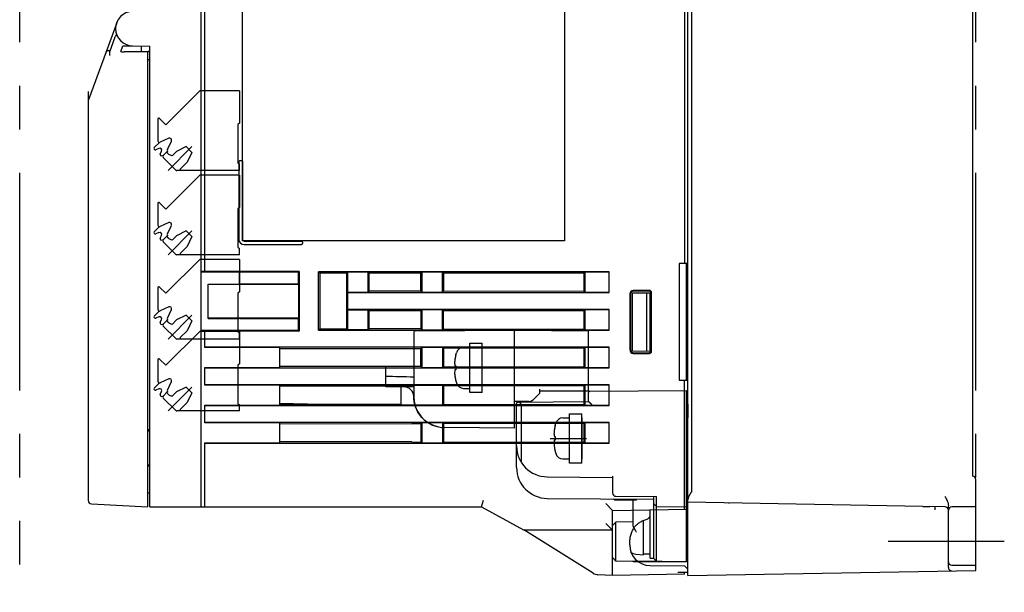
# Model space of a CAD drawing. Header units: millimetres. Extents: x 62 to 821, y -192 to 620.
# Tile 30 of 32: x 492 to 635, y 147 to 231. Entities that reach past the tile are written whole.
import ezdxf

# ---------------------------------------------------------------- set-up
doc = ezdxf.new("R2010")
doc.units = ezdxf.units.MM
doc.linetypes.add('PHANTOMX2', pattern=[127, 63.5, -12.7, 12.7, -12.7, 12.7, -12.7])
for name, color, linetype in [('10', 3, 'CONTINUOUS'), ('12', 7, 'CONTINUOUS'), ('17', 6, 'CONTINUOUS'), ('18', 1, 'PHANTOMX2')]:
    doc.layers.add(name, color=color, linetype=linetype)

msp = doc.modelspace()

# ---------------------------------------------------------------- linework, layer by layer
at = {"layer": '10'}
for p, q in [((518.55, 193.92), (518.55, 277.57)), ((589.05, 149.57), (589.05, 277.27)), ((589.55, 276.08), (589.55, 161.73)), ((630.55, 273.9), (630.55, 164.07)), ((524.05, 198.39), (524.05, 251.39)), ((571.05, 251.39), (571.05, 198.39)), ((588.55, 235.07), (588.55, 195.08)), ((518.05, 159.57), (518.05, 232.05)), ((505.7, 230.23), (501.58, 218.96)), ((504.68, 225.97), (505.49, 228.19)), ((504.72, 226.17), (504.75, 226.17)), ((506.29, 226.01), (506.59, 226.85)), ((506.59, 226.85), (508.01, 226.87)), ((509.38, 225.99), (506.81, 225.99)), ((507.34, 225.99), (506.81, 225.99)), ((508.01, 226.87), (510.55, 226.83)), ((509.25, 226.85), (509.25, 226.05)), ((509.25, 226.05), (509.31, 225.99)), ((510.09, 225.98), (509.51, 225.99)), ((510.25, 225.92), (510.55, 226.22)), ((510.25, 159.57), (510.25, 225.96)), ((510.55, 159.57), (510.55, 226.83)), ((510.55, 224.83), (510.25, 224.83)), ((501.55, 220.17), (501.55, 218.78)), ((501.55, 218.78), (501.55, 160.5)), ((523.53, 209.97), (523.53, 198.61)), ((523.73, 210.11), (523.85, 210.11)), ((524.05, 209.97), (524.05, 198.61)), ((571.05, 198.39), (524.05, 198.39)), ((524.29, 198.37), (532.65, 198.37)), ((524.29, 197.85), (532.65, 197.85)), ((532.79, 198.17), (532.79, 198.06)), ((589.05, 195.08), (587.75, 195.07)), ((587.75, 195.07), (587.75, 178.07)), ((588.85, 178.06), (588.85, 195.08)), ((518.55, 193.92), (518.05, 193.92)), ((523.5, 193.82), (518.05, 193.83)), ((532.31, 193.94), (518.55, 193.94)), ((532.2, 193.82), (523.5, 193.82)), ((523.6, 192.07), (523.6, 193.82)), ((532.2, 193.82), (532.31, 193.94)), ((532.2, 193.82), (532.2, 192.07)), ((532.31, 193.94), (532.31, 185.21)), ((535.36, 193.69), (535.17, 193.87)), ((577.55, 193.87), (535.17, 193.87)), ((535.17, 185.37), (535.17, 193.87)), ((539.24, 193.69), (535.36, 193.69)), ((535.36, 193.69), (535.36, 185.56)), ((539.24, 193.69), (539.4, 193.85)), ((539.24, 193.69), (539.24, 185.55)), ((542.4, 193.85), (539.4, 193.85)), ((539.4, 193.85), (539.4, 190.9)), ((542.55, 193.69), (542.4, 193.85)), ((542.4, 190.9), (542.4, 193.85)), ((550.1, 193.7), (542.55, 193.69)), ((542.55, 191.05), (542.55, 193.69)), ((550.25, 193.85), (550.1, 193.7)), ((550.1, 191.05), (550.1, 193.7)), ((553.25, 193.85), (550.25, 193.85)), ((550.25, 190.9), (550.25, 193.85)), ((553.25, 193.85), (553.39, 193.71)), ((553.25, 190.9), (553.25, 193.85)), ((553.39, 193.71), (573.92, 193.72)), ((553.39, 193.71), (553.39, 191.04)), ((574.05, 193.85), (573.92, 193.72)), ((573.92, 191.03), (573.92, 193.72)), ((577.55, 193.85), (574.05, 193.85)), ((574.05, 190.9), (574.05, 193.85)), ((577.55, 190.87), (577.55, 193.87)), ((519.05, 187.08), (519.05, 192.07)), ((519.05, 192.07), (523.5, 192.07)), ((532.25, 192.02), (519.05, 192.04)), ((523.33, 192.07), (523.5, 192.07)), ((523.5, 192.07), (523.5, 192.07)), ((523.66, 192.07), (523.5, 192.07)), ((532.2, 192.07), (523.66, 192.07)), ((532.2, 192.07), (532.25, 192.02)), ((532.25, 192.02), (532.25, 187.12)), ((583.44, 191.16), (581.06, 191.16)), ((583.35, 191.07), (581.15, 191.07)), ((588.85, 192.06), (589.05, 192.06)), ((539.4, 190.9), (542.4, 190.9)), ((539.4, 190.9), (539.43, 190.87)), ((539.43, 190.87), (577.55, 190.87)), ((539.43, 188.37), (539.43, 190.87)), ((542.55, 191.05), (542.4, 190.9)), ((550.1, 191.05), (542.55, 191.05)), ((550.25, 190.9), (550.1, 191.05)), ((550.25, 190.9), (553.25, 190.9)), ((553.25, 190.9), (553.39, 191.04)), ((573.92, 191.03), (553.39, 191.04)), ((574.05, 190.9), (573.92, 191.03)), ((574.05, 190.9), (577.55, 190.9)), ((580.56, 190.66), (580.56, 182.48)), ((580.65, 190.57), (580.65, 182.57)), ((580.96, 190.8), (583.65, 190.82)), ((580.96, 182.34), (580.96, 190.8)), ((583.05, 182.33), (583.05, 190.82)), ((583.55, 182.32), (583.55, 190.82)), ((583.65, 182.37), (583.65, 190.77)), ((583.74, 182.28), (583.74, 190.86)), ((539.4, 188.35), (539.43, 188.37)), ((539.4, 188.35), (542.4, 188.35)), ((539.4, 188.35), (539.4, 185.4)), ((577.55, 188.37), (539.43, 188.37)), ((542.55, 188.19), (542.4, 188.35)), ((542.4, 185.4), (542.4, 188.35)), ((550.1, 188.2), (542.55, 188.19)), ((550.25, 188.35), (550.1, 188.2)), ((550.1, 188.2), (550.1, 185.55)), ((553.25, 188.35), (550.25, 188.35)), ((550.25, 185.4), (550.25, 188.35)), ((553.25, 188.35), (553.39, 188.21)), ((553.25, 185.4), (553.25, 188.35)), ((553.39, 188.21), (573.92, 188.22)), ((553.39, 185.54), (553.39, 188.21)), ((574.05, 188.35), (573.92, 188.22)), ((573.92, 185.53), (573.92, 188.22)), ((577.55, 188.35), (574.05, 188.35)), ((574.05, 185.4), (574.05, 188.35)), ((577.55, 185.37), (577.55, 188.37)), ((532.25, 187.12), (519.05, 187.1)), ((519.05, 187.08), (523.5, 187.07)), ((523.33, 187.08), (523.5, 187.07)), ((523.5, 187.07), (523.5, 187.07)), ((523.66, 187.07), (523.5, 187.07)), ((523.66, 187.07), (532.2, 187.07)), ((532.2, 187.07), (532.25, 187.12)), ((532.2, 187.07), (532.2, 185.32)), ((542.55, 185.55), (542.55, 188.19)), ((535.36, 185.56), (535.17, 185.37)), ((535.17, 185.37), (577.55, 185.37)), ((535.36, 185.56), (539.24, 185.55)), ((539.24, 185.55), (539.4, 185.4)), ((542.4, 185.4), (539.4, 185.4)), ((542.55, 185.55), (542.4, 185.4)), ((550.1, 185.55), (542.55, 185.55)), ((550.25, 185.4), (550.1, 185.55)), ((550.25, 185.4), (553.25, 185.4)), ((553.25, 185.4), (553.39, 185.54)), ((553.39, 185.54), (573.92, 185.53)), ((574.05, 185.4), (573.92, 185.53)), ((574.05, 185.4), (577.55, 185.4)), ((523.5, 185.32), (518.05, 185.32)), ((518.55, 185.22), (518.05, 185.22)), ((518.55, 182.85), (518.55, 185.22)), ((532.31, 185.21), (518.55, 185.2)), ((532.2, 185.32), (523.5, 185.32)), ((532.2, 185.32), (532.31, 185.21)), ((577.55, 182.87), (518.55, 182.87)), ((529.45, 182.85), (518.55, 182.85)), ((529.45, 182.85), (529.45, 179.9)), ((529.45, 182.69), (550.1, 182.7)), ((550.25, 182.85), (550.1, 182.7)), ((550.1, 180.05), (550.1, 182.7)), ((553.25, 182.85), (550.25, 182.85)), ((550.25, 179.9), (550.25, 182.85)), ((553.25, 182.85), (553.39, 182.71)), ((553.25, 182.85), (553.25, 179.9)), ((573.92, 182.72), (553.39, 182.71)), ((553.39, 182.71), (553.39, 180.04)), ((574.05, 182.85), (573.92, 182.72)), ((573.92, 180.03), (573.92, 182.72)), ((577.55, 182.85), (574.05, 182.85)), ((574.05, 179.9), (574.05, 182.85)), ((577.55, 179.87), (577.55, 182.87)), ((580.96, 182.34), (583.65, 182.32)), ((581.06, 181.98), (583.44, 181.98)), ((581.15, 182.07), (583.35, 182.07)), ((518.55, 177.35), (518.55, 179.9)), ((518.55, 179.9), (529.45, 179.9)), ((518.55, 179.87), (577.55, 179.87)), ((548.75, 180.08), (529.45, 180.07)), ((550.1, 180.05), (548.75, 180.05)), ((550.25, 179.9), (550.1, 180.05)), ((550.25, 179.9), (553.25, 179.9)), ((553.25, 179.9), (553.39, 180.04)), ((553.39, 180.04), (573.92, 180.03)), ((574.05, 179.9), (573.92, 180.03)), ((574.05, 179.9), (577.55, 179.9)), ((577.55, 177.37), (518.55, 177.37)), ((529.45, 177.35), (518.55, 177.35)), ((529.45, 177.35), (529.45, 174.4)), ((547.15, 177.17), (529.45, 177.18)), ((547.15, 177.35), (553.25, 177.35)), ((547.15, 177.35), (547.15, 174.4)), ((553.25, 177.35), (553.39, 177.21)), ((553.25, 177.35), (553.25, 174.4)), ((573.92, 177.22), (553.39, 177.21)), ((553.39, 177.21), (553.39, 174.54)), ((574.05, 177.35), (573.92, 177.22)), ((573.92, 174.53), (573.92, 177.22)), ((577.55, 177.35), (574.05, 177.35)), ((574.05, 174.4), (574.05, 177.35)), ((577.55, 174.37), (577.55, 177.37)), ((587.75, 178.07), (589.05, 178.06)), ((588.55, 159.26), (588.55, 178.07)), ((518.55, 171.85), (518.55, 174.4)), ((518.55, 174.4), (529.45, 174.4)), ((518.55, 174.37), (577.55, 174.37)), ((533.52, 174.57), (529.45, 174.64)), ((529.45, 174.57), (547.15, 174.58)), ((532.2, 174.59), (532.2, 174.57)), ((553.25, 174.4), (547.15, 174.4)), ((553.25, 174.4), (553.39, 174.54)), ((553.39, 174.54), (573.92, 174.53)), ((574.05, 174.4), (573.92, 174.53)), ((574.05, 174.4), (577.55, 174.4)), ((577.55, 171.87), (518.55, 171.87)), ((529.45, 171.85), (518.55, 171.85)), ((529.45, 171.85), (529.45, 168.9)), ((548.75, 171.66), (529.45, 171.68)), ((550.11, 171.71), (548.75, 171.7)), ((550.25, 171.85), (550.11, 171.71)), ((550.11, 169.04), (550.11, 171.71)), ((553.25, 171.85), (550.25, 171.85)), ((550.25, 168.9), (550.25, 171.85)), ((553.25, 171.85), (553.39, 171.71)), ((553.25, 171.85), (553.25, 168.9)), ((573.92, 171.72), (553.39, 171.71)), ((553.39, 171.71), (553.39, 169.04)), ((574.05, 171.85), (573.92, 171.72)), ((573.92, 169.03), (573.92, 171.72)), ((577.55, 171.85), (574.05, 171.85)), ((574.05, 168.9), (574.05, 171.85)), ((577.55, 168.87), (577.55, 171.87)), ((510.55, 170.83), (510.25, 170.83)), ((510.25, 170.67), (510.55, 170.67)), ((518.55, 168.9), (529.45, 168.9)), ((518.55, 159.57), (518.55, 168.9)), ((518.55, 168.87), (577.55, 168.87)), ((548.75, 169.08), (529.45, 169.07)), ((548.75, 169.04), (550.11, 169.04)), ((550.25, 168.9), (550.11, 169.04)), ((550.25, 168.9), (553.25, 168.9)), ((553.25, 168.9), (553.39, 169.04)), ((553.39, 169.04), (573.92, 169.03)), ((574.05, 168.9), (573.92, 169.03)), ((574.05, 168.9), (577.55, 168.9)), ((510.55, 165.67), (510.25, 165.67)), ((510.55, 165.51), (510.25, 165.52)), ((631.05, 150.31), (631.05, 163.57)), ((501.55, 161), (501.55, 160.77)), ((510.55, 161.57), (510.25, 161.57)), ((502.02, 160), (510.25, 159.57)), ((510.55, 159.57), (558.95, 159.57)), ((558.95, 159.57), (559.21, 160.57)), ((558.95, 159.57), (565.05, 156.23)), ((578.05, 159.07), (577.05, 160.05)), ((623.3, 159.64), (589.05, 160.24)), ((595.05, 160.09), (595.05, 160.13)), ((623.3, 159.64), (623.53, 159.63)), ((623.53, 159.63), (623.78, 159.63)), ((626.56, 159.58), (624.36, 159.62)), ((625.05, 159.61), (625.05, 159.15)), ((627.05, 150.74), (627.05, 159.75)), ((631.05, 159.57), (627.55, 159.57)), ((578.05, 159.07), (588.95, 159.26)), ((578.05, 149.57), (578.05, 159.07)), ((583.55, 158.32), (583.55, 159.17)), ((584.05, 152.02), (584.05, 159.18)), ((584.45, 154.6), (584.45, 159.18)), ((588.85, 159.26), (588.85, 151.57)), ((578.05, 156.17), (577.05, 157.17)), ((575.2, 149.91), (565.1, 156.21)), ((578.05, 156.17), (565.29, 156.17)), ((580.55, 154.02), (580.55, 154.07)), ((584.45, 151.61), (584.45, 154.6)), ((584.45, 152.23), (584.45, 152.33)), ((588.85, 151.57), (581.74, 151.63)), ((588.85, 151.57), (581.82, 151.57)), ((583.52, 151.02), (588.55, 150.98)), ((584.05, 152.02), (584.45, 151.61)), ((584.05, 152.02), (584.45, 151.61)), ((584.45, 152.15), (584.45, 152.23)), ((584.45, 152.06), (584.45, 152.15)), ((584.45, 151.95), (584.45, 152.06)), ((584.45, 151.82), (584.45, 151.95)), ((584.45, 151.73), (584.45, 151.82)), ((584.45, 151.67), (584.45, 151.73)), ((584.45, 151.63), (584.45, 151.67)), ((584.45, 151.62), (584.45, 151.63)), ((588.55, 150.98), (589.05, 150.48)), ((589.05, 152.07), (588.85, 152.07)), ((627.55, 151.07), (631.05, 151.07)), ((578.05, 149.57), (575.92, 149.68)), ((588.55, 149.76), (578.05, 149.57)), ((587.57, 150.04), (589.05, 150.06)), ((588.55, 149.76), (588.55, 150.06)), ((589.05, 149.57), (631.05, 150.31))]:
    msp.add_line(p, q, dxfattribs=at)
for points in [[(623.78, 159.63), (624.09, 159.62), (624.18, 159.62), (624.28, 159.62), (624.36, 159.62)], [(584.45, 154.29), (584.45, 154.44), (584.45, 154.52), (584.45, 154.6)], [(584.45, 153.85), (584.45, 153.99), (584.45, 154.07), (584.45, 154.14), (584.45, 154.22), (584.45, 154.29)], [(584.45, 153.49), (584.45, 153.63), (584.45, 153.7), (584.45, 153.77), (584.45, 153.85)], [(584.45, 153.15), (584.45, 153.28), (584.45, 153.35), (584.45, 153.42), (584.45, 153.49)], [(584.45, 152.89), (584.45, 153.02), (584.45, 153.08), (584.45, 153.15)], [(584.45, 152.65), (584.45, 152.77), (584.45, 152.83), (584.45, 152.89)], [(584.45, 152.48), (584.45, 152.59), (584.45, 152.65)], [(584.45, 152.33), (584.45, 152.43), (584.45, 152.48)], [(584.45, 151.61), (584.45, 151.61), (584.45, 151.61), (584.45, 151.62)]]:
    msp.add_lwpolyline(points, dxfattribs=at)
for centre, radius, start, end in [((508.05, 229.37), 2.5, 91, 269), ((502.05, 218.78), 0.5, 159.9204, 180), ((524.29, 198.61), 0.76, 180, 270), ((524.29, 198.61), 0.24, 180, 270), ((630.55, 163.57), 0.5, 0, 90), ((502.05, 160.5), 0.5, 180, 267), ((626.55, 159.08), 0.5, 0, 89), ((627.55, 159.07), 0.5, 90, 180), ((565.29, 156.67), 0.5, 241.2896, 270), ((583.55, 154.02), 3, 180, 269.5), ((627.55, 151.57), 0.5, 180, 270), ((576, 151.18), 1.5, 238.0552, 267), ((627.55, 150.74), 0.5, 180, 271)]:
    msp.add_arc(centre, radius, start, end, dxfattribs=at)
for centre, major_axis, ratio, start_param, end_param in [((505.96, 228.02), (0.172, 0.47), 0.999827, 0.83877, 1.570796), ((505.97, 228.05), (0.249, -0.434), 0.999072, -3.12425, -2.443908), ((504.76, 226.2), (0.543, 0.029), 0.047225, -1.993276, -1.640128), ((506.82, 226.02), (0.533, 0.002), 0.04915, 3.123428, 4.686028), ((506.82, 226.02), (0.532, 0), 0.0492, 3.123563, 4.686163), ((509.38, 225.98), (0.3, 0.001), 0.052407, 1.100032, 1.561925), ((509.95, 225.97), (0.3, 0.001), 0.052407, 0.196856, 1.100032), ((581.06, 190.66), (-0.354, 0.355), 0.997264, -0.784165, 0.784165), ((581.15, 190.57), (-0.334, 0.374), 0.997522, -0.728742, 0.839589), ((583.35, 190.77), (0.222, 0.203), 0.996979, -0.738475, 0.829308), ((583.44, 190.86), (0.213, 0.213), 0.997265, -0.783892, 0.783892), ((581.06, 182.48), (0.354, 0.355), 0.997264, -3.925758, -2.357427), ((581.15, 182.57), (0.334, 0.374), 0.997522, -3.981182, -2.412851), ((583.35, 182.37), (0.222, -0.203), 0.996979, -0.829308, 0.738475), ((583.44, 182.28), (0.213, -0.213), 0.997265, -0.783892, 0.783892), ((503.6, 163.23), (-85.95, 1.5), 0.01745, 3.107786, 3.141897), ((588.95, 160.26), (0.594, 0.813), 0.981942, -2.501931, -2.401764)]:
    msp.add_ellipse(centre, major_axis=major_axis, ratio=ratio, start_param=start_param, end_param=end_param, dxfattribs=at)
for points, knots in [([(504.54, 226.16), (504.49, 226.16), (504.38, 226.14), (504.25, 226.07), (504.16, 225.98), (504.12, 225.9), (504.1, 225.86)], [0, 0, 0, 0, 0.286099, 0.540992, 0.775377, 1, 1, 1, 1]), ([(504.68, 225.97), (504.68, 225.97), (504.68, 225.97), (504.67, 225.96), (504.67, 225.95), (504.67, 225.94), (504.67, 225.92), (504.67, 225.9), (504.66, 225.87), (504.66, 225.85), (504.66, 225.8), (504.66, 225.74), (504.66, 225.62), (504.66, 225.53), (504.66, 225.47)], [0, 0, 0, 0, 0.003984, 0.010401, 0.029395, 0.056744, 0.092502, 0.136353, 0.187928, 0.246778, 0.312382, 0.461463, 0.629853, 1, 1, 1, 1]), ([(510.24, 225.97), (510.25, 225.97), (510.25, 225.97), (510.25, 225.96), (510.25, 225.96)], [0, 0, 0, 0, 0.531097, 1, 1, 1, 1]), ([(523.53, 209.97), (523.53, 209.98), (523.53, 210.01), (523.55, 210.04), (523.57, 210.07), (523.6, 210.09), (523.63, 210.1), (523.68, 210.11), (523.71, 210.11), (523.73, 210.11)], [0, 0, 0, 0, 0.124874, 0.249772, 0.374718, 0.499729, 0.624797, 0.749906, 1, 1, 1, 1]), ([(523.85, 210.11), (523.87, 210.11), (523.9, 210.11), (523.95, 210.1), (523.98, 210.09), (524.01, 210.07), (524.03, 210.04), (524.05, 210.01), (524.05, 209.98), (524.05, 209.97)], [0, 0, 0, 0, 0.250094, 0.375203, 0.500271, 0.625282, 0.750228, 0.875126, 1, 1, 1, 1]), ([(532.65, 198.37), (532.66, 198.37), (532.68, 198.37), (532.72, 198.35), (532.74, 198.33), (532.76, 198.3), (532.78, 198.27), (532.79, 198.23), (532.79, 198.19), (532.79, 198.17)], [0, 0, 0, 0, 0.124874, 0.249772, 0.374718, 0.499729, 0.624797, 0.749906, 1, 1, 1, 1]), ([(532.79, 198.06), (532.79, 198.03), (532.79, 198), (532.78, 197.95), (532.76, 197.92), (532.74, 197.89), (532.72, 197.87), (532.68, 197.86), (532.66, 197.85), (532.65, 197.85)], [0, 0, 0, 0, 0.250094, 0.375203, 0.500271, 0.625282, 0.750228, 0.875126, 1, 1, 1, 1]), ([(589.5, 161.68), (589.5, 161.68), (589.49, 161.67), (589.48, 161.66), (589.47, 161.65), (589.46, 161.63), (589.45, 161.61), (589.43, 161.58), (589.41, 161.55), (589.39, 161.52), (589.37, 161.48), (589.36, 161.45), (589.33, 161.4), (589.3, 161.35), (589.27, 161.28), (589.23, 161.21), (589.19, 161.13), (589.14, 161.02), (589.09, 160.89), (589.06, 160.77), (589.05, 160.69), (589.05, 160.66)], [0, 0, 0, 0, 0.008617, 0.017249, 0.034508, 0.051766, 0.069016, 0.103483, 0.137897, 0.172241, 0.2065, 0.240659, 0.274701, 0.342369, 0.409363, 0.475528, 0.540697, 0.667263, 0.787321, 0.898845, 1, 1, 1, 1]), ([(626.54, 161.08), (626.6, 160.98), (626.72, 160.77), (626.86, 160.5), (626.95, 160.28), (627.02, 160.05), (627.05, 159.87), (627.05, 159.75)], [0, 0, 0, 0, 0.250166, 0.500283, 0.625366, 0.750438, 1, 1, 1, 1]), ([(582.95, 157.74), (583.04, 157.77), (583.16, 157.82), (583.3, 157.91), (583.39, 157.99), (583.46, 158.07), (583.51, 158.15), (583.54, 158.24), (583.55, 158.29), (583.55, 158.32)], [0, 0, 0, 0, 0.303182, 0.443742, 0.574918, 0.695801, 0.806187, 0.906888, 1, 1, 1, 1]), ([(580.55, 154.07), (580.55, 154.28), (580.57, 154.7), (580.66, 155.31), (580.8, 155.79), (580.96, 156.15), (581.11, 156.41), (581.27, 156.64), (581.46, 156.86), (581.67, 157.06), (581.97, 157.29), (582.39, 157.54), (582.76, 157.68), (582.95, 157.74)], [0, 0, 0, 0, 0.131941, 0.261936, 0.388564, 0.450529, 0.511666, 0.57217, 0.632302, 0.692359, 0.752635, 0.874713, 1, 1, 1, 1])]:
    msp.add_open_spline(points, degree=3, knots=knots, dxfattribs=at)
at = {"layer": '12'}
msp.add_line((618.25, 154.57), (635.21, 154.57), dxfattribs=at)
at = {"layer": '17'}
for p, q in [((512.87, 215.34), (517.81, 220.27)), ((523.6, 220.27), (517.81, 220.27)), ((523.6, 220.27), (523.6, 215.57)), ((511.7, 216.15), (511.7, 213.01)), ((511.96, 216.25), (512.87, 215.34)), ((523.6, 215.57), (523.4, 215.37)), ((523.4, 215.37), (523.4, 209.77)), ((511.18, 212.01), (511.93, 212.77)), ((513.3, 213.36), (512.06, 212.79)), ((513.12, 211.73), (513.69, 212.96)), ((511.18, 211.8), (511.23, 211.75)), ((511.86, 211.9), (511.43, 211.7)), ((512.06, 211.07), (512.26, 211.5)), ((512.48, 210.85), (513.13, 211.49)), ((513.31, 211.02), (513.12, 211.2)), ((516.68, 212.15), (513.21, 208.67)), ((513.79, 210.81), (514.43, 211.45)), ((515.84, 212.15), (514.43, 211.45)), ((515.84, 212.15), (516.69, 211.31)), ((516.69, 211.31), (515.99, 209.89)), ((512.11, 210.87), (512.13, 210.85)), ((514.32, 208.73), (512.48, 210.56)), ((514.97, 208.87), (515.99, 209.89)), ((523.4, 209.77), (523.6, 209.57)), ((523.6, 208.67), (514.46, 208.67)), ((514.97, 208.87), (514.97, 208.67)), ((523.6, 208.67), (523.6, 209.57)), ((512.87, 203.04), (517.81, 207.97)), ((523.6, 207.97), (517.81, 207.97)), ((523.6, 207.97), (523.6, 203.27)), ((511.7, 203.85), (511.7, 200.71)), ((511.96, 203.95), (512.87, 203.04)), ((523.6, 203.27), (523.4, 203.07)), ((523.4, 203.07), (523.4, 197.47)), ((511.18, 199.71), (511.93, 200.47)), ((513.3, 201.06), (512.06, 200.49)), ((513.12, 199.43), (513.69, 200.66)), ((516.68, 199.85), (513.21, 196.37)), ((515.84, 199.85), (514.43, 199.15)), ((515.84, 199.85), (516.69, 199.01)), ((511.18, 199.5), (511.23, 199.45)), ((511.86, 199.6), (511.43, 199.4)), ((512.06, 198.77), (512.26, 199.2)), ((512.11, 198.57), (512.13, 198.55)), ((512.48, 198.55), (513.13, 199.19)), ((514.32, 196.43), (512.48, 198.26)), ((513.31, 198.72), (513.12, 198.9)), ((513.79, 198.51), (514.43, 199.15)), ((516.69, 199.01), (515.99, 197.59)), ((514.97, 196.57), (515.99, 197.59)), ((523.4, 197.47), (523.6, 197.27)), ((523.6, 196.37), (523.6, 197.27)), ((512.87, 190.74), (517.81, 195.67)), ((523.6, 196.37), (514.46, 196.37)), ((514.97, 196.57), (514.97, 196.37)), ((523.6, 195.67), (517.81, 195.67)), ((523.6, 195.67), (523.6, 190.97)), ((511.7, 191.55), (511.7, 188.41)), ((511.96, 191.65), (512.87, 190.74)), ((523.6, 190.97), (523.4, 190.77)), ((523.4, 190.77), (523.4, 185.17)), ((513.3, 188.76), (512.06, 188.19)), ((513.12, 187.13), (513.69, 188.36)), ((511.18, 187.41), (511.93, 188.17)), ((511.18, 187.2), (511.23, 187.15)), ((511.86, 187.3), (511.43, 187.1)), ((512.06, 186.47), (512.26, 186.9)), ((512.48, 186.25), (513.13, 186.89)), ((516.68, 187.55), (513.21, 184.07)), ((513.79, 186.21), (514.43, 186.85)), ((515.84, 187.55), (514.43, 186.85)), ((515.84, 187.55), (516.69, 186.71)), ((512.11, 186.27), (512.13, 186.25)), ((514.32, 184.13), (512.48, 185.96)), ((513.31, 186.42), (513.12, 186.6)), ((516.69, 186.71), (515.99, 185.29)), ((549.25, 185.25), (563.75, 185.37)), ((563.75, 185.37), (574.55, 185.28)), ((563.75, 171.07), (563.75, 185.37)), ((512.87, 180.24), (517.81, 185.17)), ((523.6, 184.07), (514.46, 184.07)), ((514.97, 184.27), (515.99, 185.29)), ((514.97, 184.27), (514.97, 184.07)), ((523.6, 185.17), (517.81, 185.17)), ((523.4, 185.17), (523.6, 184.97)), ((523.6, 185.17), (523.6, 180.47)), ((523.6, 184.07), (523.6, 184.97)), ((549.05, 185.05), (549.05, 175.66)), ((574.55, 176.47), (574.55, 185.28)), ((556.32, 182.87), (557.25, 182.87)), ((556.32, 182.87), (557.25, 182.87)), ((557.25, 183.47), (559.05, 183.47)), ((557.25, 176.27), (557.25, 183.47)), ((557.25, 183.47), (559.05, 183.47)), ((557.25, 176.27), (557.25, 183.47)), ((559.05, 176.27), (559.05, 183.47)), ((559.05, 176.27), (559.05, 183.47)), ((511.7, 181.05), (511.7, 177.91)), ((511.96, 181.15), (512.87, 180.24)), ((555.18, 181.77), (555.26, 182.08)), ((555.18, 181.77), (555.26, 182.08)), ((523.6, 180.47), (523.4, 180.27)), ((523.4, 180.27), (523.4, 174.67)), ((549.05, 180.07), (544.95, 180.07)), ((544.95, 177.07), (544.95, 180.07)), ((554.45, 179.87), (559.73, 179.87)), ((554.45, 179.87), (559.73, 179.87)), ((555.06, 180.15), (555.18, 180.15)), ((555.06, 180.15), (555.18, 180.15)), ((555.18, 179.59), (555.06, 179.59)), ((555.18, 179.59), (555.06, 179.59)), ((555.18, 180.15), (555.18, 179.59)), ((555.18, 180.15), (555.18, 179.59)), ((513.3, 178.26), (512.06, 177.69)), ((511.18, 176.91), (511.93, 177.67)), ((511.86, 176.8), (511.43, 176.6)), ((513.12, 176.63), (513.69, 177.86)), ((516.68, 177.05), (513.21, 173.57)), ((515.84, 177.05), (514.43, 176.35)), ((515.84, 177.05), (516.69, 176.21)), ((549.05, 177.07), (544.95, 177.07)), ((555.18, 177.99), (555.18, 177.97)), ((555.18, 177.99), (555.18, 177.97)), ((555.18, 177.97), (555.26, 177.67)), ((555.18, 177.97), (555.26, 177.67)), ((556.32, 176.87), (557.25, 176.87)), ((556.32, 176.87), (557.25, 176.87)), ((567.45, 176.17), (567.45, 176.77)), ((511.18, 176.7), (511.23, 176.65)), ((512.06, 175.97), (512.26, 176.4)), ((512.11, 175.77), (512.13, 175.75)), ((512.48, 175.75), (513.13, 176.39)), ((514.32, 173.63), (512.48, 175.46)), ((513.31, 175.92), (513.12, 176.1)), ((513.79, 175.71), (514.43, 176.35)), ((516.69, 176.21), (515.99, 174.79)), ((559.05, 176.27), (557.25, 176.27)), ((559.05, 176.27), (557.25, 176.27)), ((566.54, 175.27), (567.45, 176.17)), ((574.55, 176.47), (567.45, 176.47)), ((574.55, 174.96), (574.55, 176.26)), ((574.75, 176.46), (588.85, 176.58)), ((588.85, 151.57), (588.85, 176.58)), ((514.97, 173.77), (515.99, 174.79)), ((523.4, 174.67), (523.6, 174.47)), ((523.6, 173.57), (523.6, 174.47)), ((565.83, 174.97), (563.75, 174.97)), ((564.05, 165.32), (564.05, 174.67)), ((564.25, 174.87), (574.55, 174.96)), ((564.76, 166.43), (564.76, 174.37)), ((588.85, 174.57), (589.05, 174.57)), ((589.05, 174.57), (589.05, 172.57)), ((523.6, 173.57), (514.46, 173.57)), ((514.97, 173.77), (514.97, 173.57)), ((550.05, 172.83), (550.05, 172.83)), ((550.05, 172.83), (550.05, 172.83)), ((550.07, 172.84), (550.07, 172.85)), ((570.82, 172.57), (571.75, 172.57)), ((570.82, 172.57), (571.75, 172.57)), ((571.75, 173.17), (573.55, 173.17)), ((571.75, 165.97), (571.75, 173.17)), ((571.75, 173.17), (573.55, 173.17)), ((571.75, 165.97), (571.75, 173.17)), ((573.55, 165.97), (573.55, 173.17)), ((573.55, 165.97), (573.55, 173.17)), ((573.55, 172.57), (573.55, 166.54)), ((588.85, 172.57), (589.05, 172.57)), ((563.75, 171.07), (553.51, 171.16)), ((569.68, 171.47), (569.76, 171.78)), ((569.68, 171.47), (569.76, 171.78)), ((568.95, 169.57), (574.23, 169.57)), ((568.95, 169.57), (574.23, 169.57)), ((569.56, 169.85), (569.68, 169.85)), ((569.56, 169.85), (569.68, 169.85)), ((569.68, 169.85), (569.68, 169.29)), ((569.68, 169.85), (569.68, 169.29)), ((569.68, 169.29), (569.56, 169.29)), ((569.68, 169.29), (569.56, 169.29)), ((569.68, 167.69), (569.68, 167.67)), ((569.68, 167.69), (569.68, 167.67)), ((569.68, 167.67), (569.76, 167.37)), ((569.68, 167.67), (569.76, 167.37)), ((570.82, 166.57), (571.75, 166.57)), ((570.82, 166.57), (571.75, 166.57)), ((573.55, 165.97), (571.75, 165.97)), ((573.55, 165.97), (571.75, 165.97)), ((568.51, 163.96), (578.05, 163.87)), ((578.05, 164.07), (578.05, 161.62)), ((578.55, 161.12), (584.45, 161.07)), ((584.05, 152.02), (584.05, 161.11)), ((568.51, 160.82), (584.05, 160.68)), ((578.55, 160.59), (581.54, 160.57)), ((580.05, 160.57), (580.05, 160.58)), ((581.05, 160.57), (580.05, 160.57)), ((581.05, 156.93), (581.05, 160.57)), ((584.05, 160.02), (584.45, 159.61)), ((584.05, 160.02), (584.45, 159.61)), ((584.45, 159.61), (588.85, 159.57)), ((584.45, 154.6), (584.45, 159.61)), ((589.05, 160.07), (588.85, 160.07)), ((589.05, 152.07), (589.05, 160.07)), ((583.55, 152.07), (583.55, 158.32)), ((578.55, 157.35), (578.05, 156.85)), ((578.05, 152.17), (578.05, 156.85)), ((581.05, 157.37), (578.55, 157.35)), ((582.55, 152.57), (582.55, 157.59)), ((578.55, 153.16), (578.55, 155.85)), ((584.45, 151.61), (584.45, 154.6)), ((581.43, 152.67), (582.55, 152.57)), ((582.55, 152.7), (583.55, 152.7)), ((584.45, 152.23), (584.45, 152.33)), ((578.05, 152.17), (578.55, 151.66)), ((578.05, 152.17), (578.55, 151.66)), ((588.85, 151.57), (578.55, 151.66)), ((581.05, 151.57), (581.05, 151.64)), ((588.85, 151.57), (581.05, 151.57)), ((583.55, 152.07), (584.05, 152.07)), ((584.05, 152.02), (584.45, 151.61)), ((584.05, 152.02), (584.45, 151.61)), ((584.45, 152.15), (584.45, 152.23)), ((584.45, 152.06), (584.45, 152.15)), ((584.45, 151.95), (584.45, 152.06)), ((584.45, 151.82), (584.45, 151.95)), ((584.45, 151.73), (584.45, 151.82)), ((584.45, 151.67), (584.45, 151.73)), ((584.45, 151.63), (584.45, 151.67)), ((584.45, 151.62), (584.45, 151.63)), ((589.05, 152.07), (588.85, 152.07))]:
    msp.add_line(p, q, dxfattribs=at)
for points in [[(584.45, 154.29), (584.45, 154.44), (584.45, 154.52), (584.45, 154.6)], [(584.45, 153.85), (584.45, 153.99), (584.45, 154.07), (584.45, 154.14), (584.45, 154.22), (584.45, 154.29)], [(584.45, 153.49), (584.45, 153.63), (584.45, 153.7), (584.45, 153.77), (584.45, 153.85)], [(584.45, 153.15), (584.45, 153.28), (584.45, 153.35), (584.45, 153.42), (584.45, 153.49)], [(584.45, 152.89), (584.45, 153.02), (584.45, 153.08), (584.45, 153.15)], [(584.45, 152.65), (584.45, 152.77), (584.45, 152.83), (584.45, 152.89)], [(584.45, 152.48), (584.45, 152.59), (584.45, 152.65)], [(584.45, 152.33), (584.45, 152.43), (584.45, 152.48)], [(584.45, 151.61), (584.45, 151.61), (584.45, 151.61), (584.45, 151.62)]]:
    msp.add_lwpolyline(points, dxfattribs=at)
for centre, radius, start, end in [((511.85, 216.15), 0.15, 45, 180), ((511.95, 213.01), 0.25, 180, 295), ((513.42, 213.09), 0.3, 335, 115), ((511.28, 211.91), 0.15, 135, 225), ((511.37, 211.89), 0.2, 225, 286.8451), ((511.99, 211.62), 0.3, 335, 115), ((513.26, 211.34), 0.2, 135, 225), ((513.34, 211.62), 0.25, 155, 211.2045), ((512.25, 211.01), 0.2, 163.1549, 225), ((512.27, 210.99), 0.2, 225, 315), ((512.63, 210.71), 0.2, 135, 225), ((514.46, 208.87), 0.2, 225, 270), ((511.85, 203.85), 0.15, 45, 180), ((511.28, 199.61), 0.15, 135, 225), ((511.95, 200.71), 0.25, 180, 295), ((513.42, 200.79), 0.3, 335, 115), ((511.37, 199.59), 0.2, 225, 286.8451), ((511.99, 199.32), 0.3, 335, 115), ((512.25, 198.71), 0.2, 163.1549, 225), ((512.27, 198.69), 0.2, 225, 315), ((512.63, 198.41), 0.2, 135, 225), ((513.26, 199.04), 0.2, 135, 225), ((513.34, 199.32), 0.25, 155, 211.2045), ((514.46, 196.57), 0.2, 225, 270), ((511.85, 191.55), 0.15, 45, 180), ((511.95, 188.41), 0.25, 180, 295), ((513.42, 188.49), 0.3, 335, 115), ((511.28, 187.31), 0.15, 135, 225), ((511.37, 187.29), 0.2, 225, 286.8451), ((511.99, 187.02), 0.3, 335, 115), ((513.26, 186.74), 0.2, 135, 225), ((513.34, 187.02), 0.25, 155, 211.2045), ((512.25, 186.41), 0.2, 163.1549, 225), ((512.27, 186.39), 0.2, 225, 315), ((512.63, 186.11), 0.2, 135, 225), ((514.46, 184.27), 0.2, 225, 270), ((549.25, 185.05), 0.2, 90.5, 180), ((556.32, 181.77), 1.1, 90, 164.0164), ((556.32, 181.77), 1.1, 90, 164.0164), ((511.85, 181.05), 0.15, 45, 180), ((560.99, 180.32), 5.99, 171.6462, 177.9826), ((560.99, 180.32), 5.99, 171.6462, 177.9826), ((562.95, 179.87), 8, 166.4054, 170.5023), ((562.95, 179.87), 8, 166.4054, 170.5023), ((513.42, 177.99), 0.3, 335, 115), ((560.99, 179.42), 5.99, 182.0174, 188.3538), ((560.99, 179.42), 5.99, 182.0174, 188.3538), ((562.95, 179.87), 8, 189.4977, 193.5946), ((562.95, 179.87), 8, 189.4977, 193.5946), ((511.28, 176.81), 0.15, 135, 225), ((511.95, 177.91), 0.25, 180, 295), ((511.99, 176.52), 0.3, 335, 115), ((547.65, 175.67), 1.4, 0.0004, 90), ((556.32, 177.97), 1.1, 195.9836, 270), ((556.32, 177.97), 1.1, 195.9836, 270), ((511.37, 176.79), 0.2, 225, 286.8451), ((512.25, 175.91), 0.2, 163.1549, 225), ((512.27, 175.89), 0.2, 225, 315), ((512.63, 175.61), 0.2, 135, 225), ((513.26, 176.24), 0.2, 135, 225), ((513.34, 176.52), 0.25, 155, 211.2045), ((553.56, 175.66), 4.51, 180.0095, 191.1779), ((553.55, 175.66), 4.5, 180, 258.3124), ((574.75, 176.26), 0.2, 90.5, 180), ((553.54, 175.66), 4.49, 191.1833, 193.8165), ((553.55, 175.66), 4.51, 193.8206, 202.3698), ((553.55, 175.66), 4.5, 193.8162, 195.6126), ((553.55, 175.66), 4.5, 195.6067, 202.3725), ((553.55, 175.66), 4.5, 202.3794, 206.604), ((564.25, 174.67), 0.2, 90.5, 180), ((565.83, 175.97), 1, 270, 315), ((514.46, 173.77), 0.2, 225, 270), ((553.56, 175.67), 4.51, 206.6031, 207.5667), ((553.55, 175.66), 4.51, 206.6033, 213.555), ((553.55, 175.66), 4.5, 207.5601, 213.5566), ((553.55, 175.66), 4.5, 213.5649, 218.9564), ((553.55, 175.66), 4.5, 218.9553, 224.7455), ((553.55, 175.66), 4.5, 219.0478, 224.7459), ((553.55, 175.66), 4.5, 224.753, 230.0485), ((570.82, 171.47), 1.1, 90, 164.0164), ((570.82, 171.47), 1.1, 90, 164.0164), ((553.55, 175.67), 4.51, 230.0479, 230.4393), ((553.55, 175.66), 4.5, 230.0474, 235.9336), ((553.55, 175.66), 4.5, 230.4356, 235.9341), ((553.55, 175.67), 4.51, 235.9493, 245.7023), ((553.55, 175.66), 4.5, 245.7035, 246.5398), ((553.55, 175.65), 4.49, 246.5323, 246.8191), ((553.55, 175.65), 4.49, 246.5398, 247.0159), ((553.55, 175.65), 4.49, 246.8193, 248.3218), ((553.54, 175.65), 4.49, 247.0159, 247.3192), ((553.55, 175.65), 4.49, 247.3192, 247.5091), ((553.55, 175.67), 4.51, 248.3289, 258.3056), ((553.55, 175.66), 4.5, 248.334, 269.4992), ((577.45, 169.57), 8, 166.4054, 170.5023), ((577.45, 169.57), 8, 166.4054, 170.5023), ((575.49, 170.02), 5.99, 171.6462, 177.9826), ((575.49, 170.02), 5.99, 171.6462, 177.9826), ((568.55, 168.46), 4.5, 180, 269.5), ((575.49, 169.12), 5.99, 182.0174, 188.3538), ((575.49, 169.12), 5.99, 182.0174, 188.3538), ((577.45, 169.57), 8, 189.4977, 193.5946), ((577.45, 169.57), 8, 189.4977, 193.5946), ((570.82, 167.67), 1.1, 195.9836, 270), ((570.82, 167.67), 1.1, 195.9836, 270), ((568.55, 165.32), 4.5, 180, 269.5), ((578.55, 161.62), 0.5, 180, 269.5), ((578.55, 161.09), 0.5, 226.4745, 269.5), ((581.54, 153.97), 1.3, 230.7709, 265)]:
    msp.add_arc(centre, radius, start, end, dxfattribs=at)
for centre, major_axis, ratio, start_param, end_param in [((982, 179.87), (458.35, 0), 0.008727, -2.835482, -2.807073), ((564.25, 174.37), (0.466, 0.195), 0.987628, -0.392642, 1.178078)]:
    msp.add_ellipse(centre, major_axis=major_axis, ratio=ratio, start_param=start_param, end_param=end_param, dxfattribs=at)
for points, knots in [([(513.79, 210.81), (513.71, 210.83), (513.53, 210.87), (513.37, 210.95), (513.31, 211.02)], [0, 0, 0, 0, 0.50145, 1, 1, 1, 1]), ([(513.79, 198.51), (513.71, 198.53), (513.53, 198.57), (513.37, 198.65), (513.31, 198.72)], [0, 0, 0, 0, 0.50145, 1, 1, 1, 1]), ([(513.79, 186.21), (513.71, 186.23), (513.53, 186.27), (513.37, 186.35), (513.31, 186.42)], [0, 0, 0, 0, 0.50145, 1, 1, 1, 1]), ([(555, 180.53), (555.01, 180.5), (555.02, 180.37), (555.04, 180.25), (555.06, 180.15)], [0, 0, 0, 0, 0.248277, 1, 1, 1, 1]), ([(555, 180.53), (555.01, 180.5), (555.02, 180.37), (555.04, 180.25), (555.06, 180.15)], [0, 0, 0, 0, 0.248277, 1, 1, 1, 1]), ([(555.06, 179.59), (555.06, 179.56), (555.03, 179.44), (555.01, 179.31), (555, 179.21)], [0, 0, 0, 0, 0.252412, 1, 1, 1, 1]), ([(555.06, 179.59), (555.06, 179.56), (555.03, 179.44), (555.01, 179.31), (555, 179.21)], [0, 0, 0, 0, 0.252412, 1, 1, 1, 1]), ([(513.79, 175.71), (513.71, 175.73), (513.53, 175.77), (513.37, 175.85), (513.31, 175.92)], [0, 0, 0, 0, 0.50145, 1, 1, 1, 1]), ([(551.89, 171.48), (551.47, 171.64), (550.69, 172.1), (549.77, 173.1), (549.18, 174.32), (549.05, 175.22), (549.05, 175.66)], [0, 0, 0, 0, 0.249995, 0.499994, 0.749986, 1, 1, 1, 1]), ([(575.05, 174.46), (575.02, 174.49), (574.98, 174.53), (574.92, 174.59), (574.88, 174.63), (574.84, 174.67), (574.8, 174.71), (574.76, 174.74), (574.73, 174.78), (574.69, 174.82), (574.66, 174.84), (574.64, 174.86), (574.63, 174.88), (574.61, 174.89), (574.6, 174.9), (574.59, 174.92), (574.58, 174.93), (574.57, 174.93), (574.57, 174.94), (574.56, 174.94), (574.56, 174.95), (574.56, 174.95), (574.56, 174.95), (574.55, 174.95), (574.55, 174.96), (574.55, 174.96), (574.55, 174.96), (574.55, 174.96), (574.55, 174.96), (574.55, 174.96), (574.55, 174.96), (574.55, 174.96)], [0, 0, 0, 0, 0.168596, 0.252072, 0.334552, 0.415656, 0.494943, 0.571897, 0.645896, 0.71618, 0.781813, 0.812537, 0.841648, 0.868967, 0.894296, 0.917426, 0.938137, 0.956207, 0.964182, 0.971416, 0.977882, 0.983558, 0.988421, 0.992453, 0.995637, 0.996907, 0.99796, 0.998796, 0.999414, 0.999814, 1, 1, 1, 1]), ([(569.5, 170.23), (569.51, 170.2), (569.52, 170.07), (569.54, 169.95), (569.56, 169.85)], [0, 0, 0, 0, 0.248277, 1, 1, 1, 1]), ([(569.5, 170.23), (569.51, 170.2), (569.52, 170.07), (569.54, 169.95), (569.56, 169.85)], [0, 0, 0, 0, 0.248277, 1, 1, 1, 1]), ([(569.56, 169.29), (569.56, 169.26), (569.53, 169.14), (569.51, 169.01), (569.5, 168.91)], [0, 0, 0, 0, 0.252412, 1, 1, 1, 1]), ([(569.56, 169.29), (569.56, 169.26), (569.53, 169.14), (569.51, 169.01), (569.5, 168.91)], [0, 0, 0, 0, 0.252412, 1, 1, 1, 1]), ([(564.56, 166.38), (564.56, 166.37), (564.58, 166.34), (564.6, 166.31), (564.61, 166.29), (564.63, 166.28), (564.64, 166.26), (564.65, 166.25), (564.66, 166.25), (564.67, 166.24), (564.68, 166.24), (564.7, 166.24), (564.71, 166.25), (564.72, 166.25), (564.72, 166.26), (564.73, 166.27), (564.74, 166.28), (564.74, 166.3), (564.75, 166.32), (564.75, 166.34), (564.75, 166.37), (564.76, 166.4), (564.76, 166.42), (564.76, 166.43)], [0, 0, 0, 0, 0.12827, 0.190895, 0.252179, 0.311756, 0.36911, 0.396784, 0.423683, 0.449798, 0.475275, 0.500561, 0.526472, 0.553919, 0.583371, 0.614702, 0.647487, 0.681296, 0.715795, 0.785998, 0.857053, 0.928465, 1, 1, 1, 1]), ([(584.45, 159.61), (584.45, 159.61), (584.45, 159.61), (584.45, 159.61), (584.45, 159.61), (584.45, 159.61), (584.45, 159.61), (584.45, 159.61), (584.45, 159.61), (584.45, 159.61), (584.45, 159.62), (584.45, 159.62), (584.45, 159.62), (584.45, 159.63), (584.45, 159.63), (584.45, 159.64), (584.45, 159.65), (584.45, 159.65), (584.45, 159.66), (584.45, 159.68), (584.45, 159.7), (584.45, 159.72), (584.45, 159.75), (584.45, 159.78), (584.45, 159.82), (584.45, 159.86), (584.45, 159.9), (584.45, 159.96), (584.45, 160.04), (584.45, 160.15), (584.45, 160.26), (584.45, 160.38), (584.45, 160.51), (584.45, 160.64), (584.45, 160.78), (584.45, 160.93), (584.45, 161.02), (584.45, 161.07)], [0, 0, 0, 0, 0.000037, 0.000109, 0.000218, 0.000364, 0.000767, 0.001319, 0.002019, 0.002868, 0.003866, 0.005012, 0.007748, 0.011076, 0.014993, 0.019497, 0.024586, 0.030257, 0.036506, 0.04333, 0.058686, 0.07629, 0.0961, 0.118071, 0.142152, 0.168287, 0.196415, 0.226472, 0.292088, 0.364528, 0.443119, 0.527134, 0.615796, 0.708283, 0.803739, 0.901279, 1, 1, 1, 1]), ([(578.55, 155.85), (578.55, 155.9), (578.55, 156), (578.55, 156.14), (578.55, 156.28), (578.55, 156.42), (578.55, 156.55), (578.55, 156.68), (578.55, 156.8), (578.55, 156.91), (578.55, 156.99), (578.55, 157.05), (578.55, 157.1), (578.55, 157.13), (578.55, 157.17), (578.55, 157.2), (578.55, 157.23), (578.55, 157.26), (578.55, 157.28), (578.55, 157.29), (578.55, 157.3), (578.55, 157.31), (578.55, 157.32), (578.55, 157.33), (578.55, 157.33), (578.55, 157.34), (578.55, 157.34), (578.55, 157.34), (578.55, 157.35), (578.55, 157.35), (578.55, 157.35), (578.55, 157.35), (578.55, 157.35), (578.55, 157.35), (578.55, 157.35), (578.55, 157.35), (578.55, 157.35)], [0, 0, 0, 0, 0.097837, 0.194734, 0.289762, 0.382009, 0.470591, 0.554656, 0.6334, 0.706066, 0.771958, 0.802163, 0.830443, 0.85673, 0.880961, 0.903078, 0.923027, 0.94076, 0.956236, 0.963116, 0.969417, 0.975137, 0.980272, 0.984818, 0.988774, 0.992136, 0.994903, 0.996063, 0.997073, 0.997934, 0.998646, 0.999207, 0.99962, 0.999883, 0.999959, 1, 1, 1, 1]), ([(581.42, 156.09), (581.41, 156.11), (581.39, 156.15), (581.36, 156.2), (581.32, 156.26), (581.28, 156.33), (581.23, 156.42), (581.18, 156.51), (581.15, 156.58), (581.13, 156.63), (581.1, 156.68), (581.09, 156.73), (581.07, 156.78), (581.06, 156.83), (581.05, 156.88), (581.05, 156.91), (581.05, 156.93)], [0, 0, 0, 0, 0.069178, 0.137997, 0.206376, 0.274228, 0.407949, 0.538244, 0.601767, 0.663988, 0.724729, 0.783798, 0.841004, 0.896173, 0.94918, 1, 1, 1, 1]), ([(581.55, 155.88), (581.53, 155.89), (581.49, 155.97), (581.45, 156.04), (581.42, 156.09)], [0, 0, 0, 0, 0.25069, 1, 1, 1, 1]), ([(578.55, 151.66), (578.55, 151.66), (578.55, 151.66), (578.55, 151.66), (578.55, 151.66), (578.55, 151.66), (578.55, 151.66), (578.55, 151.67), (578.55, 151.67), (578.55, 151.67), (578.55, 151.67), (578.55, 151.67), (578.55, 151.68), (578.55, 151.69), (578.55, 151.69), (578.55, 151.7), (578.55, 151.71), (578.55, 151.72), (578.55, 151.73), (578.55, 151.75), (578.55, 151.78), (578.55, 151.81), (578.55, 151.84), (578.55, 151.88), (578.55, 151.92), (578.55, 151.96), (578.55, 152.02), (578.55, 152.11), (578.55, 152.21), (578.55, 152.33), (578.55, 152.46), (578.55, 152.59), (578.55, 152.73), (578.55, 152.87), (578.55, 153.02), (578.55, 153.11), (578.55, 153.16)], [0, 0, 0, 0, 0.000041, 0.000117, 0.00038, 0.000793, 0.001354, 0.002066, 0.002927, 0.003937, 0.005097, 0.007864, 0.011226, 0.015182, 0.019729, 0.024863, 0.030583, 0.036885, 0.043764, 0.05924, 0.076974, 0.096923, 0.11904, 0.14327, 0.169557, 0.197837, 0.228043, 0.293935, 0.366601, 0.445345, 0.529411, 0.617992, 0.710239, 0.805267, 0.902164, 1, 1, 1, 1])]:
    msp.add_open_spline(points, degree=3, knots=knots, dxfattribs=at)
at = {"layer": '18', "ltscale": 0.5}
for p, q in [((491.55, 49.57), (491.55, 377.57)), ((631.05, 49.57), (631.05, 377.57))]:
    msp.add_line(p, q, dxfattribs=at)

doc.saveas('drawing.dxf')
